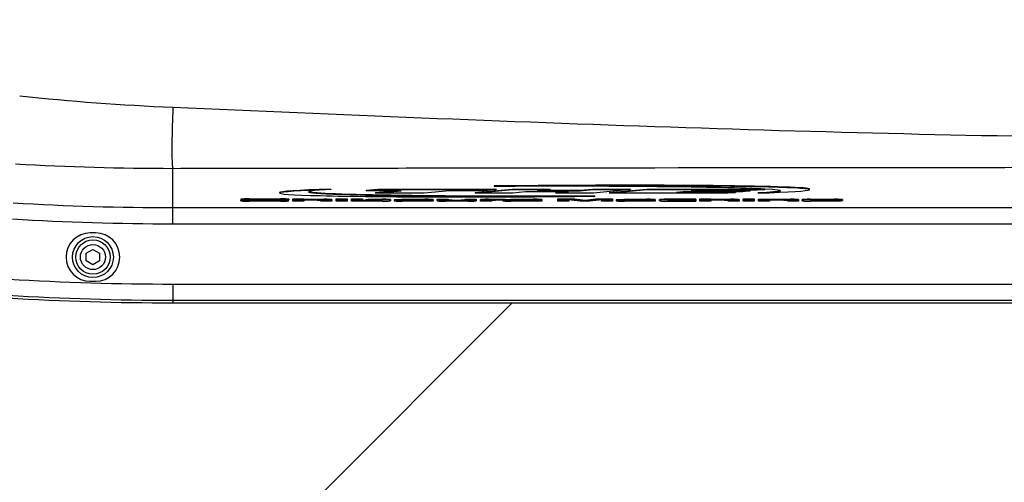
# Model space of a CAD drawing. Extents: x 0 to 594, y 0 to 420.
# Tile 73 of 104: x 334 to 352, y 171 to 180. Entities that reach past the tile are written whole.
import ezdxf

# ---------------------------------------------------------------- set-up
doc = ezdxf.new("R2010")
doc.units = 0
doc.header["$LTSCALE"] = 32.67
doc.linetypes.add('PHANTOM', pattern=[0.8, 0.45, -0.05, 0.1, -0.05, 0.1, -0.05])
doc.layers.get('0').update_dxf_attribs({"linetype": 'CONTINUOUS'})
for name, color, linetype in [('1_DESIGN', 7, 'CONTINUOUS'), ('CRV', 7, 'CONTINUOUS'), ('DRAFT', 7, 'CONTINUOUS'), ('DRIV_DIM', 7, 'CONTINUOUS'), ('ROUND', 7, 'CONTINUOUS')]:
    doc.layers.add(name, color=color, linetype=linetype)
doc.styles.get("Standard").update_dxf_attribs({"font": 'txt', "width": 0.8})
doc.dimstyles.new('DIMSTYLE_1', dxfattribs={"dimtxt": 3.8, "dimasz": 1.8, "dimexe": 2, "dimexo": 1.5, "dimgap": 1.9, "dimtad": 1, "dimdec": 3, "dimlfac": 10, "dimtxsty": 'STANDARD', "dimblk": 'OPEN', "dimblk1": 'OPEN', "dimblk2": 'OPEN', "dimcen": 0.09, "dimazin": 2, "dimtp": 0.5, "dimtm": 0.5, "dimtfac": 1, "dimtdec": -1, "dimtofl": 0, "dimtmove": 0, "dimatfit": 3, "dimtolj": 1})

# ---------------------------------------------------------------- blocks, each defined once
blk = doc.blocks.new('*D10')
at = {"layer": 'DRIV_DIM', "color": 2, "linetype": 'CONTINUOUS'}
for p, q in [((302.148, 184.12), (289.051, 184.12)), ((478.229, 108.691), (491.452, 94.006))]:
    blk.add_line(p, q, dxfattribs=at)
for points in [[(291.681, 182.325), (291.051, 184.12), (290.449, 182.316)], [(489.175, 93.837), (490.114, 95.492), (488.359, 94.758)]]:
    blk.add_lwpolyline(points, dxfattribs=at)
for start, end in [(180, 246), (246, 312)]:
    blk.add_arc((410.312, 184.12), 119.261, start, end, dxfattribs=at)
blk = doc.blocks.new('_OPEN')
at = {"color": 0, "linetype": 'BYBLOCK'}
for p, q in [((0, 0), (-1, 0.342)), ((-1, -0.342), (0, 0)), ((-1, 0), (0, 0))]:
    blk.add_line(p, q, dxfattribs=at)

msp = doc.modelspace()

# ---------------------------------------------------------------- linework, layer by layer
at = {"color": 7, "linetype": 'CONTINUOUS'}
for p, q in [((338.78287, 176.77045), (338.78287, 176.76045)), ((339.73889, 176.83484), (339.73889, 176.82483)), ((340.39407, 176.81445), (340.61245, 176.8354)), ((340.39407, 176.80444), (340.61245, 176.82539)), ((340.39407, 176.81445), (340.39407, 176.80444)), ((341.04407, 176.80444), (340.39407, 176.80444)), ((340.5709, 176.75904), (341.04407, 176.80444)), ((340.5709, 176.76905), (340.93977, 176.80444)), ((340.5709, 176.76905), (340.5709, 176.75904)), ((341.4709, 176.75904), (340.5709, 176.75904)), ((340.61245, 176.8354), (340.61245, 176.82539)), ((340.61245, 176.8354), (342.81245, 176.8354)), ((340.61245, 176.82539), (342.81245, 176.82539)), ((341.94407, 176.80444), (341.4709, 176.75904)), ((342.59407, 176.80444), (341.94407, 176.80444)), ((342.4209, 176.76905), (343.11245, 176.8354)), ((342.4209, 176.75904), (343.11245, 176.82539)), ((342.4209, 176.76905), (342.4209, 176.75904)), ((343.1209, 176.75904), (342.4209, 176.75904)), ((342.81245, 176.82539), (342.59407, 176.80444)), ((342.77726, 176.89279), (342.77726, 176.88278)), ((342.81245, 176.8354), (342.81245, 176.82539)), ((343.11245, 176.8354), (343.11245, 176.82539)), ((343.11245, 176.8354), (343.81245, 176.8354)), ((343.11245, 176.82539), (343.81245, 176.82539)), ((343.35748, 176.78174), (343.1209, 176.75904)), ((344.15748, 176.78174), (343.35748, 176.78174)), ((343.81245, 176.82539), (343.57587, 176.80269)), ((343.57587, 176.80269), (344.37587, 176.80269)), ((343.68016, 176.8127), (344.37587, 176.8127)), ((343.81245, 176.8354), (343.81245, 176.82539)), ((343.9209, 176.75904), (344.15748, 176.78174)), ((343.9209, 176.76905), (344.05319, 176.78174)), ((343.9209, 176.76905), (343.9209, 176.75904)), ((344.6209, 176.75904), (343.9209, 176.75904)), ((344.37587, 176.8127), (344.61245, 176.8354)), ((344.37587, 176.80269), (344.61245, 176.82539)), ((344.37587, 176.8127), (344.37587, 176.80269)), ((344.61245, 176.8354), (344.61245, 176.82539)), ((344.61245, 176.8354), (345.31245, 176.8354)), ((344.61245, 176.82539), (345.31245, 176.82539)), ((345.31245, 176.82539), (344.6209, 176.75904)), ((344.92272, 176.76922), (345.61245, 176.8354)), ((344.92272, 176.75922), (345.61245, 176.82539)), ((344.92272, 176.76922), (344.92272, 176.75922)), ((347.12272, 176.75922), (344.92272, 176.75922)), ((345.31245, 176.8354), (345.31245, 176.82539)), ((345.61245, 176.8354), (345.61245, 176.82539)), ((345.61245, 176.8354), (347.78041, 176.8354)), ((345.61245, 176.82539), (347.81245, 176.82539)), ((346.29388, 176.78523), (346.16649, 176.77301)), ((346.16649, 176.77301), (347.26649, 176.77301)), ((346.27078, 176.78302), (347.26649, 176.78302)), ((347.39388, 176.78523), (346.29388, 176.78523)), ((346.56686, 176.81142), (346.43947, 176.7992)), ((346.43947, 176.7992), (347.53947, 176.7992)), ((346.54376, 176.80921), (347.53947, 176.80921)), ((347.66686, 176.81142), (346.56686, 176.81142)), ((347.26649, 176.77301), (347.12272, 176.75922)), ((347.26649, 176.78302), (347.26649, 176.77301)), ((347.53947, 176.7992), (347.39388, 176.78523)), ((347.53947, 176.80921), (347.53947, 176.7992)), ((347.81245, 176.82539), (347.66686, 176.81142)), ((347.68601, 176.76961), (347.68601, 176.7596)), ((347.81245, 176.83362), (347.81245, 176.82539)), ((347.81421, 176.83367), (347.81477, 176.83364)), ((348.64203, 176.82399), (348.64203, 176.834)), ((338.06464, 176.62839), (338.06613, 176.62841)), ((338.06464, 176.61627), (338.06464, 176.62839)), ((338.06464, 176.61839), (338.26468, 176.62029)), ((338.06606, 176.64605), (338.06606, 176.63604)), ((338.06729, 176.62825), (338.06606, 176.63604)), ((338.19275, 176.62422), (338.28325, 176.62405)), ((338.79898, 176.61088), (338.21894, 176.61088)), ((338.22035, 176.65143), (338.79898, 176.65143)), ((338.22035, 176.64143), (338.79898, 176.64143)), ((338.26468, 176.62408), (338.26468, 176.62029)), ((338.26475, 176.62025), (338.26468, 176.62029)), ((338.26475, 176.62025), (338.26468, 176.62029)), ((338.26919, 176.61767), (338.26475, 176.62025)), ((338.28325, 176.62405), (338.68644, 176.62328)), ((338.28326, 176.63424), (338.28326, 176.63064)), ((338.32254, 176.6165), (338.312, 176.6165)), ((338.68909, 176.63627), (338.32122, 176.63627)), ((338.32254, 176.6165), (338.64795, 176.6165)), ((338.79502, 176.6282), (338.32812, 176.62897)), ((338.66004, 176.61649), (338.64795, 176.6165)), ((338.74784, 176.61871), (338.74784, 176.62148)), ((338.74917, 176.63449), (338.75244, 176.63204)), ((338.95328, 176.63405), (338.75244, 176.63204)), ((338.81305, 176.62817), (338.79502, 176.6282)), ((338.94663, 176.62493), (338.94001, 176.62558)), ((338.95266, 176.6335), (338.95157, 176.63403)), ((338.95266, 176.6335), (338.95328, 176.62628)), ((338.95266, 176.6335), (338.95266, 176.62349)), ((338.95266, 176.62349), (338.95328, 176.61627)), ((338.95328, 176.64605), (338.95328, 176.63405)), ((339.03149, 176.65143), (339.23622, 176.65336)), ((339.03149, 176.61088), (339.03149, 176.65143)), ((339.03149, 176.64143), (339.23622, 176.64336)), ((339.23622, 176.61088), (339.03149, 176.61088)), ((339.23622, 176.65336), (339.23622, 176.63449)), ((339.23622, 176.64449), (339.60701, 176.64449)), ((339.23622, 176.63449), (339.60701, 176.63449)), ((339.23622, 176.6293), (339.23622, 176.61088)), ((339.48067, 176.6293), (339.23622, 176.6293)), ((339.55428, 176.61088), (339.55428, 176.62709)), ((339.75875, 176.61088), (339.55428, 176.61088)), ((339.75875, 176.63853), (339.75875, 176.61088)), ((339.83704, 176.65156), (340.04177, 176.65337)), ((339.83704, 176.61088), (339.83704, 176.65156)), ((339.83704, 176.64155), (340.04177, 176.64336)), ((340.04177, 176.63769), (339.83704, 176.63769)), ((339.83704, 176.63448), (340.04177, 176.63448)), ((340.04177, 176.61088), (339.83704, 176.61088)), ((340.04177, 176.65337), (340.04177, 176.61088)), ((340.11999, 176.65151), (340.32472, 176.65336)), ((340.11999, 176.61088), (340.11999, 176.65151)), ((340.11999, 176.64151), (340.32472, 176.64336)), ((340.69286, 176.61088), (340.11999, 176.61088)), ((340.32472, 176.65336), (340.32472, 176.61596)), ((340.32472, 176.62596), (340.56917, 176.62596)), ((340.32472, 176.61596), (340.56917, 176.61596)), ((340.38576, 176.63931), (340.42451, 176.64449)), ((340.38576, 176.63931), (340.38576, 176.6293)), ((340.38576, 176.6293), (340.42451, 176.63448)), ((340.56917, 176.6293), (340.38576, 176.6293)), ((340.42451, 176.64449), (340.42451, 176.63448)), ((340.42451, 176.64449), (340.69551, 176.64449)), ((340.42451, 176.63448), (340.69551, 176.63448)), ((340.64278, 176.61818), (340.64278, 176.62709)), ((340.84716, 176.63853), (340.84716, 176.61628)), ((340.9151, 176.63237), (340.9151, 176.62236)), ((340.9151, 176.62236), (340.91516, 176.61832)), ((340.91516, 176.61832), (340.91519, 176.61628)), ((340.9176, 176.61533), (340.92466, 176.61442)), ((341.01384, 176.63519), (340.99952, 176.63518)), ((341.01384, 176.62519), (341.43303, 176.62519)), ((341.0142, 176.63931), (341.05295, 176.64449)), ((341.0142, 176.63931), (341.0142, 176.6293)), ((341.0142, 176.6293), (341.05295, 176.63448)), ((341.35951, 176.6293), (341.0142, 176.6293)), ((341.05295, 176.64449), (341.05295, 176.63448)), ((341.05295, 176.64449), (341.48585, 176.64449)), ((341.05295, 176.63448), (341.48585, 176.63448)), ((341.6382, 176.61088), (341.06949, 176.61088)), ((341.43303, 176.62054), (341.13647, 176.62054)), ((341.18584, 176.62054), (341.18584, 176.61596)), ((341.18584, 176.61596), (341.43303, 176.61596)), ((341.43303, 176.62519), (341.43303, 176.62709)), ((341.43303, 176.61596), (341.43303, 176.62054)), ((341.6382, 176.63853), (341.6382, 176.61088)), ((341.71588, 176.61684), (341.71588, 176.64449)), ((341.71588, 176.64449), (341.92035, 176.64449)), ((341.71588, 176.63448), (341.92035, 176.63448)), ((342.29106, 176.61088), (341.86762, 176.61088)), ((341.92035, 176.64449), (341.92035, 176.61828)), ((341.99396, 176.61606), (341.98053, 176.61607)), ((341.99396, 176.62607), (342.16471, 176.62607)), ((341.99396, 176.61606), (342.16471, 176.61606)), ((342.17776, 176.61607), (342.16471, 176.61606)), ((342.23201, 176.62698), (342.21952, 176.62645)), ((342.23833, 176.61828), (342.23833, 176.64449)), ((342.23833, 176.64449), (342.44279, 176.64449)), ((342.23833, 176.63448), (342.44279, 176.63448)), ((342.44279, 176.64449), (342.44279, 176.61684)), ((342.52127, 176.61088), (342.52127, 176.63854)), ((342.72564, 176.61088), (342.52127, 176.61088)), ((342.673, 176.6445), (342.98381, 176.6445)), ((342.673, 176.6345), (342.98381, 176.6345)), ((342.72564, 176.6271), (342.72564, 176.61088)), ((342.94391, 176.62932), (342.79934, 176.62932)), ((342.9394, 176.62932), (342.9394, 176.62236)), ((342.9394, 176.62236), (342.93944, 176.61832)), ((342.93944, 176.61832), (342.93946, 176.61628)), ((342.94187, 176.61533), (342.94893, 176.61442)), ((342.98381, 176.6345), (342.94391, 176.62932)), ((342.98381, 176.6445), (342.98381, 176.6345)), ((343.03813, 176.63519), (343.02381, 176.63518)), ((343.03813, 176.62519), (343.45732, 176.62519)), ((343.03848, 176.63931), (343.07723, 176.64449)), ((343.03848, 176.63931), (343.03848, 176.6293)), ((343.03848, 176.6293), (343.07723, 176.63448)), ((343.3838, 176.6293), (343.03848, 176.6293)), ((343.07723, 176.64449), (343.07723, 176.63448)), ((343.07723, 176.64449), (343.5101, 176.64449)), ((343.07723, 176.63448), (343.5101, 176.63448)), ((343.66238, 176.61088), (343.09376, 176.61088)), ((343.45732, 176.62054), (343.16076, 176.62054)), ((343.21013, 176.62054), (343.21013, 176.61596)), ((343.21013, 176.61596), (343.45732, 176.61596)), ((343.45732, 176.62519), (343.45732, 176.62709)), ((343.45732, 176.61596), (343.45732, 176.62054)), ((343.66245, 176.63853), (343.66238, 176.61088)), ((343.95853, 176.61088), (343.95853, 176.65145)), ((343.95853, 176.65145), (344.27288, 176.65145)), ((343.95853, 176.64144), (344.27288, 176.64144)), ((344.16326, 176.61088), (343.95853, 176.61088)), ((344.15238, 176.63571), (344.16326, 176.61088)), ((344.37436, 176.61088), (344.15238, 176.63571)), ((344.15699, 176.63519), (344.16326, 176.62089)), ((344.16326, 176.62089), (344.16326, 176.61088)), ((344.27288, 176.65145), (344.27288, 176.64144)), ((344.27288, 176.65145), (344.46531, 176.62992)), ((344.27288, 176.64144), (344.46531, 176.61992)), ((344.55432, 176.61088), (344.37436, 176.61088)), ((344.46531, 176.62992), (344.66429, 176.65145)), ((344.46531, 176.61992), (344.66429, 176.64144)), ((344.46531, 176.62992), (344.46531, 176.61992)), ((344.78479, 176.63571), (344.55432, 176.61088)), ((344.64763, 176.71166), (344.64763, 176.70165)), ((344.66429, 176.65145), (344.66429, 176.64144)), ((344.66429, 176.65145), (344.97864, 176.65145)), ((344.66429, 176.64144), (344.97864, 176.64144)), ((344.77391, 176.61088), (344.78479, 176.63571)), ((344.77391, 176.62089), (344.78019, 176.63521)), ((344.77391, 176.62089), (344.77391, 176.61088)), ((344.97864, 176.61088), (344.77391, 176.61088)), ((344.97864, 176.65145), (344.97864, 176.61088)), ((345.04685, 176.63237), (345.04685, 176.62236)), ((345.04685, 176.62236), (345.0469, 176.61832)), ((345.0469, 176.61832), (345.04692, 176.61628)), ((345.04933, 176.61533), (345.05638, 176.61442)), ((345.14559, 176.63519), (345.13125, 176.63518)), ((345.14559, 176.62519), (345.56478, 176.62519)), ((345.14595, 176.63931), (345.1847, 176.64449)), ((345.14595, 176.63931), (345.14595, 176.6293)), ((345.14595, 176.6293), (345.1847, 176.63448)), ((345.49126, 176.6293), (345.14595, 176.6293)), ((345.1847, 176.64449), (345.1847, 176.63448)), ((345.1847, 176.64449), (345.61758, 176.64449)), ((345.1847, 176.63448), (345.61758, 176.63448)), ((345.76985, 176.61088), (345.20122, 176.61088)), ((345.56478, 176.62054), (345.26822, 176.62054)), ((345.31758, 176.62054), (345.31758, 176.61596)), ((345.31758, 176.61596), (345.56478, 176.61596)), ((345.56478, 176.62519), (345.56478, 176.62709)), ((345.56478, 176.61596), (345.56478, 176.62054)), ((345.76985, 176.63853), (345.76985, 176.61088)), ((345.84799, 176.61688), (345.84799, 176.63857)), ((346.52455, 176.64453), (345.99972, 176.64453)), ((345.99972, 176.63453), (346.52455, 176.63453)), ((345.99972, 176.61088), (346.52455, 176.61088)), ((346.05236, 176.62713), (346.05236, 176.61822)), ((346.12597, 176.616), (346.11258, 176.61601)), ((346.12597, 176.62601), (346.1132, 176.62602)), ((346.12597, 176.62935), (346.52455, 176.62935)), ((346.52455, 176.62601), (346.12597, 176.62601)), ((346.12597, 176.616), (346.52455, 176.616)), ((346.52455, 176.64453), (346.52455, 176.62935)), ((346.52455, 176.62601), (346.52455, 176.61088)), ((346.60267, 176.65143), (346.8074, 176.65336)), ((346.60267, 176.61088), (346.60267, 176.65143)), ((346.60267, 176.64143), (346.8074, 176.64336)), ((346.8074, 176.61088), (346.60267, 176.61088)), ((346.8074, 176.65336), (346.8074, 176.63449)), ((346.8074, 176.64449), (347.1782, 176.64449)), ((346.8074, 176.63449), (347.1782, 176.63449)), ((346.8074, 176.6293), (346.8074, 176.61088)), ((347.05186, 176.6293), (346.8074, 176.6293)), ((347.12547, 176.61088), (347.12547, 176.62709)), ((347.32984, 176.61088), (347.12547, 176.61088)), ((347.32984, 176.63853), (347.32984, 176.61088)), ((347.40797, 176.65156), (347.6127, 176.65337)), ((347.40797, 176.65156), (347.40797, 176.64155)), ((347.40797, 176.64155), (347.6127, 176.64336)), ((347.40805, 176.63761), (347.40797, 176.64155)), ((347.40805, 176.61088), (347.40805, 176.63761)), ((347.6127, 176.63761), (347.40805, 176.63761)), ((347.40805, 176.63452), (347.6127, 176.63452)), ((347.6127, 176.61088), (347.40805, 176.61088)), ((347.6127, 176.65337), (347.6127, 176.61088)), ((347.69091, 176.61088), (347.69091, 176.64452)), ((347.69091, 176.64452), (348.28767, 176.64452)), ((347.69091, 176.63452), (348.28767, 176.63452)), ((347.89564, 176.61088), (347.69091, 176.61088)), ((347.89564, 176.62934), (347.89564, 176.61088)), ((348.16132, 176.62934), (347.89564, 176.62934)), ((348.23493, 176.61088), (348.23493, 176.62712)), ((348.43931, 176.61088), (348.23493, 176.61088)), ((348.43931, 176.63856), (348.43931, 176.61088)), ((348.50688, 176.61628), (348.50688, 176.63857)), ((348.65861, 176.64453), (349.10152, 176.64453)), ((348.65861, 176.63452), (349.10152, 176.63452)), ((349.19194, 176.61088), (348.66118, 176.61088)), ((348.71128, 176.62691), (348.71128, 176.62466)), ((348.71128, 176.62466), (349.02259, 176.62466)), ((348.71129, 176.62001), (348.71135, 176.61818)), ((349.17834, 176.62001), (348.71129, 176.62001)), ((348.98139, 176.62934), (348.7718, 176.62934)), ((348.77762, 176.62001), (348.77762, 176.61596)), ((348.77762, 176.61596), (349.23166, 176.61596)), ((349.02769, 176.62466), (349.02259, 176.62466)), ((349.04108, 176.62475), (349.02769, 176.62466)), ((349.0487, 176.62515), (349.04863, 176.6274)), ((349.23166, 176.61596), (349.19194, 176.61088)), ((349.23166, 176.62017), (349.23166, 176.61596)), ((349.2539, 176.63857), (349.2539, 176.62133)), ((335.36245, 176.02031), (335.26245, 176.02031)), ((335.26245, 175.12031), (335.36245, 175.12031))]:
    msp.add_line(p, q, dxfattribs=at)
at = {"color": 9, "linetype": 'CONTINUOUS'}
for p, q in [((338.22035, 176.65143), (338.22035, 176.64143)), ((338.26919, 176.62408), (338.26919, 176.61767)), ((338.32254, 176.62398), (338.32254, 176.6165)), ((338.32812, 176.63627), (338.32812, 176.62897)), ((338.64795, 176.62336), (338.64795, 176.6165)), ((338.79898, 176.65143), (338.79898, 176.64143)), ((338.81305, 176.63264), (338.81305, 176.62817)), ((339.60701, 176.64449), (339.60701, 176.63449)), ((340.56917, 176.62596), (340.56917, 176.61596)), ((340.69551, 176.64449), (340.69551, 176.63448)), ((341.01384, 176.63519), (341.01384, 176.62519)), ((341.48585, 176.64449), (341.48585, 176.63448)), ((341.99396, 176.62607), (341.99396, 176.61606)), ((342.16471, 176.62607), (342.16471, 176.61606)), ((342.673, 176.6445), (342.673, 176.6345)), ((343.03813, 176.63519), (343.03813, 176.62519)), ((343.5101, 176.64449), (343.5101, 176.63448)), ((345.14559, 176.63519), (345.14559, 176.62519)), ((345.61758, 176.64449), (345.61758, 176.63448)), ((345.99972, 176.64453), (345.99972, 176.63453)), ((346.12597, 176.62601), (346.12597, 176.616)), ((347.1782, 176.64449), (347.1782, 176.63449)), ((348.28767, 176.64452), (348.28767, 176.63452)), ((348.65861, 176.64453), (348.65861, 176.63452)), ((349.02259, 176.6291), (349.02259, 176.62466)), ((349.10152, 176.64453), (349.10152, 176.63452))]:
    msp.add_line(p, q, dxfattribs=at)
at = {"color": 7, "linetype": 'CONTINUOUS'}
for centre, radius, start, end in [((338.32824, 179.17008), 2.5411, 269.59098, 269.786434), ((338.33613, 181.1944), 4.56544, 269.782024, 269.899401), ((340.56964, 181.75224), 5.12628, 269.994729, 270.155857), ((340.5696, 181.79447), 5.17851, 269.995282, 270.147378), ((340.61673, 176.94747), 0.3211, 271.810534, 272.945187), ((341.19108, 180.87501), 4.25905, 269.761312, 269.929422), ((343.02478, 172.34587), 4.28931, 90.012911, 90.545618), ((343.0319, 170.75953), 5.86566, 89.939162, 90.41114), ((343.21537, 180.87503), 4.25907, 269.761313, 269.929422), ((345.32283, 180.88608), 4.27012, 269.761489, 269.929589), ((348.78287, 180.88816), 4.27221, 269.761684, 269.92957), ((335.26245, 175.57031), 0.45, 90, 270), ((335.36245, 175.57031), 0.45, 270, 90)]:
    msp.add_arc(centre, radius, start, end, dxfattribs=at)
for centre, major_axis, ratio, start_param, end_param in [((343.71245, 176.79222), (4.92958, 0.03178), 0.01995585, 8.79132541, 11.18631119), ((343.71245, 176.80222), (4.92958, 0.03178), 0.01995585, 2.5081401, 3.14146399), ((343.71245, 176.79222), (4.38957, 0.00834), 0.02153054, 8.98585636, 11.2102259), ((343.71245, 176.80222), (4.38957, 0.00834), 0.02153054, -3.09133623, -1.35614471), ((343.71245, 176.80222), (4.92958, 0.03178), 0.01995585, -0.00012867, 1.76153323), ((343.71245, 176.79222), (4.92958, 0.03178), 0.01995585, 5.64973275, 8.04471854), ((343.71245, 176.79222), (4.38957, 0.00834), 0.02153054, 0.36409074, 1.78544794), ((343.71245, 176.79222), (4.38957, 0.00834), 0.02153054, -0.4389216, 0.36373178), ((343.71245, 176.80222), (4.38957, 0.00834), 0.02153054, -0.4389216, -0.05555113)]:
    msp.add_ellipse(centre, major_axis=major_axis, ratio=ratio, start_param=start_param, end_param=end_param, dxfattribs=at)
for points, knots in [([(338.06464, 176.61627), (338.06464, 176.61542), (338.06948, 176.61531), (338.07171, 176.61464), (338.07408, 176.61441)], [0, 0, 0, 0, 0.26289876, 1, 1, 1, 1]), ([(338.22035, 176.65143), (338.20066, 176.65143), (338.17205, 176.65127), (338.13575, 176.65058), (338.1125, 176.65), (338.09399, 176.64905), (338.07884, 176.64862), (338.07206, 176.647), (338.06606, 176.64709), (338.06606, 176.64605)], [0, 0, 0, 0, 0.38211932, 0.55465042, 0.70588622, 0.83018406, 0.92273034, 0.97982899, 1, 1, 1, 1]), ([(338.07559, 176.63791), (338.0732, 176.63768), (338.07094, 176.637), (338.06606, 176.6369), (338.06606, 176.63604)], [0, 0, 0, 0, 0.73720129, 1, 1, 1, 1]), ([(338.06729, 176.62825), (338.06729, 176.62784), (338.06944, 176.62738), (338.07063, 176.62714), (338.07178, 176.62699)], [0, 0, 0, 0, 0.25976605, 1, 1, 1, 1]), ([(338.07178, 176.62699), (338.08711, 176.62503), (338.1276, 176.62499), (338.16787, 176.62426), (338.19275, 176.62422)], [0, 0, 0, 0, 0.38314565, 1, 1, 1, 1]), ([(338.07408, 176.61441), (338.09286, 176.61263), (338.14122, 176.61156), (338.1895, 176.61088), (338.21894, 176.61088)], [0, 0, 0, 0, 0.39058258, 1, 1, 1, 1]), ([(338.22035, 176.64143), (338.19095, 176.64143), (338.1427, 176.64076), (338.09438, 176.63968), (338.07559, 176.63791)], [0, 0, 0, 0, 0.60904768, 1, 1, 1, 1]), ([(338.312, 176.6165), (338.30208, 176.61651), (338.28874, 176.61618), (338.27477, 176.6172), (338.27018, 176.61714), (338.26919, 176.61767)], [0, 0, 0, 0, 0.69443743, 0.9216693, 1, 1, 1, 1]), ([(338.28326, 176.63424), (338.28326, 176.63594), (338.29275, 176.63518), (338.30249, 176.63668), (338.31461, 176.63627), (338.32122, 176.63627)], [0, 0, 0, 0, 0.13428862, 0.4803047, 1, 1, 1, 1]), ([(338.3101, 176.62904), (338.3024, 176.6291), (338.29686, 176.63048), (338.28326, 176.62934), (338.28326, 176.63064)], [0, 0, 0, 0, 0.85564427, 1, 1, 1, 1]), ([(338.74222, 176.61758), (338.73753, 176.61719), (338.71013, 176.61634), (338.68273, 176.61647), (338.66004, 176.61649)], [0, 0, 0, 0, 0.17167974, 1, 1, 1, 1]), ([(338.68644, 176.62328), (338.69453, 176.62327), (338.71014, 176.62343), (338.73144, 176.6226), (338.74188, 176.62349), (338.74784, 176.62201), (338.74784, 176.62148)], [0, 0, 0, 0, 0.39374652, 0.77619782, 0.97422058, 1, 1, 1, 1]), ([(338.68909, 176.63627), (338.69684, 176.63627), (338.71178, 176.6362), (338.73104, 176.63629), (338.74291, 176.63548), (338.74833, 176.63515), (338.74917, 176.63449)], [0, 0, 0, 0, 0.38622517, 0.7481341, 0.9467257, 1, 1, 1, 1]), ([(338.74784, 176.61871), (338.74784, 176.61827), (338.74507, 176.61798), (338.7437, 176.6177), (338.74222, 176.61758)], [0, 0, 0, 0, 0.23004036, 1, 1, 1, 1]), ([(338.95328, 176.64605), (338.95328, 176.64709), (338.94727, 176.647), (338.94049, 176.64862), (338.92534, 176.64905), (338.90683, 176.65), (338.88359, 176.65058), (338.84728, 176.65127), (338.81867, 176.65143), (338.79898, 176.65143)], [0, 0, 0, 0, 0.02017109, 0.07727007, 0.16981662, 0.29411494, 0.44535052, 0.61788179, 1, 1, 1, 1]), ([(338.94384, 176.6379), (338.92505, 176.63968), (338.8767, 176.64075), (338.82842, 176.64143), (338.79898, 176.64143)], [0, 0, 0, 0, 0.39058289, 1, 1, 1, 1]), ([(338.79898, 176.61088), (338.81867, 176.61088), (338.84728, 176.61105), (338.88359, 176.61174), (338.90683, 176.61232), (338.92534, 176.61327), (338.94049, 176.6137), (338.94727, 176.61532), (338.95328, 176.61523), (338.95328, 176.61627)], [0, 0, 0, 0, 0.38211769, 0.55464848, 0.70588299, 0.83018174, 0.9227285, 0.97982843, 1, 1, 1, 1]), ([(338.94001, 176.62558), (338.93295, 176.62614), (338.89065, 176.628), (338.8483, 176.62812), (338.81305, 176.62817)], [0, 0, 0, 0, 0.16717304, 1, 1, 1, 1]), ([(338.95328, 176.63604), (338.95328, 176.63689), (338.94844, 176.637), (338.94621, 176.63767), (338.94384, 176.6379)], [0, 0, 0, 0, 0.26289816, 1, 1, 1, 1]), ([(338.95266, 176.62349), (338.95249, 176.62366), (338.95054, 176.62454), (338.94846, 176.6247), (338.94663, 176.62493)], [0, 0, 0, 0, 0.11512285, 1, 1, 1, 1]), ([(339.48067, 176.6293), (339.4902, 176.6293), (339.50806, 176.62907), (339.53371, 176.62966), (339.54508, 176.6278), (339.55428, 176.62818), (339.55428, 176.62709)], [0, 0, 0, 0, 0.38761595, 0.74998988, 0.95554698, 1, 1, 1, 1]), ([(339.75875, 176.63853), (339.75875, 176.63937), (339.75421, 176.6399), (339.74843, 176.64111), (339.73548, 176.64191), (339.71838, 176.64288), (339.69558, 176.64358), (339.65795, 176.64434), (339.62787, 176.64449), (339.60701, 176.64449)], [0, 0, 0, 0, 0.01652844, 0.06269736, 0.14188246, 0.25674236, 0.40747792, 0.58887353, 1, 1, 1, 1]), ([(339.74742, 176.63096), (339.74051, 176.63166), (339.69374, 176.63437), (339.64689, 176.63449), (339.60701, 176.63449)], [0, 0, 0, 0, 0.14829145, 1, 1, 1, 1]), ([(339.75875, 176.62853), (339.75875, 176.62954), (339.75303, 176.62992), (339.75028, 176.63067), (339.74742, 176.63096)], [0, 0, 0, 0, 0.25963466, 1, 1, 1, 1]), ([(340.56917, 176.6293), (340.5787, 176.6293), (340.59656, 176.62907), (340.6222, 176.62966), (340.63357, 176.62779), (340.64278, 176.62819), (340.64278, 176.62709)], [0, 0, 0, 0, 0.38754629, 0.74980387, 0.95544916, 1, 1, 1, 1]), ([(340.64056, 176.61741), (340.63364, 176.61636), (340.61432, 176.6164), (340.59514, 176.61601), (340.58292, 176.61598)], [0, 0, 0, 0, 0.36416978, 1, 1, 1, 1]), ([(340.62688, 176.62653), (340.62371, 176.62642), (340.60928, 176.62609), (340.59485, 176.62601), (340.58359, 176.62598)], [0, 0, 0, 0, 0.21934384, 1, 1, 1, 1]), ([(340.64188, 176.62767), (340.6415, 176.62757), (340.63864, 176.62706), (340.63574, 176.62693), (340.63323, 176.62679)], [0, 0, 0, 0, 0.13462504, 1, 1, 1, 1]), ([(340.64278, 176.61818), (340.64278, 176.61797), (340.6418, 176.61759), (340.64115, 176.6175), (340.64056, 176.61741)], [0, 0, 0, 0, 0.26136927, 1, 1, 1, 1]), ([(340.69286, 176.61088), (340.71257, 176.61088), (340.74119, 176.61105), (340.77751, 176.61174), (340.80075, 176.61233), (340.81924, 176.61327), (340.83438, 176.61371), (340.84116, 176.61532), (340.84716, 176.61524), (340.84716, 176.61628)], [0, 0, 0, 0, 0.38243399, 0.5549851, 0.70615009, 0.83033693, 0.92278474, 0.97983423, 1, 1, 1, 1]), ([(340.84716, 176.63853), (340.84716, 176.63937), (340.84262, 176.6399), (340.83685, 176.64111), (340.82391, 176.64191), (340.80683, 176.64287), (340.78403, 176.64358), (340.74642, 176.64434), (340.71635, 176.64449), (340.69551, 176.64449)], [0, 0, 0, 0, 0.01652455, 0.06267983, 0.14184707, 0.25669508, 0.40743311, 0.58884345, 1, 1, 1, 1]), ([(340.83584, 176.63096), (340.82894, 176.63166), (340.78219, 176.63437), (340.73537, 176.63448), (340.69551, 176.63448)], [0, 0, 0, 0, 0.14825518, 1, 1, 1, 1]), ([(340.84716, 176.62853), (340.84716, 176.62954), (340.84144, 176.62992), (340.8387, 176.63067), (340.83584, 176.63096)], [0, 0, 0, 0, 0.25964612, 1, 1, 1, 1]), ([(340.99952, 176.63518), (340.98834, 176.63517), (340.96778, 176.63482), (340.93846, 176.63549), (340.92558, 176.63313), (340.9151, 176.6337), (340.9151, 176.63237)], [0, 0, 0, 0, 0.39631658, 0.75344834, 0.9527148, 1, 1, 1, 1]), ([(340.91603, 176.62299), (340.91578, 176.62291), (340.91542, 176.62281), (340.9151, 176.62249), (340.9151, 176.62236)], [0, 0, 0, 0, 0.67276256, 1, 1, 1, 1]), ([(340.91519, 176.61628), (340.91519, 176.61603), (340.91628, 176.61561), (340.91699, 176.61545), (340.9176, 176.61533)], [0, 0, 0, 0, 0.29232005, 1, 1, 1, 1]), ([(340.93168, 176.6244), (340.92955, 176.62431), (340.92434, 176.62398), (340.919, 176.62391), (340.91603, 176.62299)], [0, 0, 0, 0, 0.4066206, 1, 1, 1, 1]), ([(340.92466, 176.61442), (340.94343, 176.61264), (340.99177, 176.61156), (341.04004, 176.61088), (341.06949, 176.61088)], [0, 0, 0, 0, 0.39034961, 1, 1, 1, 1]), ([(341.01384, 176.62519), (341.00654, 176.62519), (340.97915, 176.62513), (340.95175, 176.62518), (340.93168, 176.6244)], [0, 0, 0, 0, 0.26668891, 1, 1, 1, 1]), ([(341.11966, 176.61958), (341.11966, 176.62012), (341.12761, 176.62075), (341.13136, 176.62054), (341.13647, 176.62054)], [0, 0, 0, 0, 0.09576449, 1, 1, 1, 1]), ([(341.17334, 176.61599), (341.16585, 176.61603), (341.15256, 176.6163), (341.13396, 176.61606), (341.12596, 176.61754), (341.11966, 176.61732), (341.11966, 176.61818)], [0, 0, 0, 0, 0.41722913, 0.76575412, 0.95221889, 1, 1, 1, 1]), ([(341.35951, 176.6293), (341.36904, 176.6293), (341.38689, 176.62907), (341.41251, 176.62966), (341.42387, 176.62781), (341.43303, 176.62818), (341.43303, 176.62709)], [0, 0, 0, 0, 0.38786905, 0.75040517, 0.95567393, 1, 1, 1, 1]), ([(341.6382, 176.63853), (341.6382, 176.63938), (341.63359, 176.63988), (341.62775, 176.64112), (341.61468, 176.64191), (341.59747, 176.64287), (341.57457, 176.64358), (341.53686, 176.64434), (341.50673, 176.64449), (341.48585, 176.64449)], [0, 0, 0, 0, 0.01667574, 0.06326517, 0.14295037, 0.25816718, 0.40892899, 0.59000521, 1, 1, 1, 1]), ([(341.62673, 176.63096), (341.61977, 176.63166), (341.57284, 176.63436), (341.52583, 176.63448), (341.48585, 176.63448)], [0, 0, 0, 0, 0.14905938, 1, 1, 1, 1]), ([(341.6382, 176.62853), (341.6382, 176.62955), (341.6324, 176.6299), (341.62963, 176.63067), (341.62673, 176.63096)], [0, 0, 0, 0, 0.25977018, 1, 1, 1, 1]), ([(341.71588, 176.61684), (341.71588, 176.616), (341.72043, 176.61548), (341.72621, 176.61426), (341.73916, 176.61346), (341.75626, 176.6125), (341.77906, 176.61179), (341.81669, 176.61103), (341.84677, 176.61088), (341.86762, 176.61088)], [0, 0, 0, 0, 0.01654833, 0.06276032, 0.14197975, 0.25684321, 0.40755061, 0.58890956, 1, 1, 1, 1]), ([(341.98053, 176.61607), (341.97218, 176.61609), (341.95704, 176.61628), (341.93604, 176.61607), (341.92692, 176.61735), (341.92035, 176.61745), (341.92035, 176.61828)], [0, 0, 0, 0, 0.41494486, 0.77746689, 0.95880979, 1, 1, 1, 1]), ([(341.93975, 176.62643), (341.93702, 176.6265), (341.9308, 176.62688), (341.92428, 176.62657), (341.92095, 176.6278)], [0, 0, 0, 0, 0.43463183, 1, 1, 1, 1]), ([(341.99396, 176.62607), (341.9801, 176.62607), (341.96203, 176.62607), (341.94396, 176.62633), (341.93975, 176.62643)], [0, 0, 0, 0, 0.76703469, 1, 1, 1, 1]), ([(342.21952, 176.62645), (342.21529, 176.62635), (342.19702, 176.62607), (342.17875, 176.62607), (342.16471, 176.62607)], [0, 0, 0, 0, 0.23179412, 1, 1, 1, 1]), ([(342.23833, 176.61828), (342.23833, 176.61744), (342.23167, 176.61736), (342.2225, 176.61606), (342.20136, 176.61628), (342.18614, 176.61609), (342.17776, 176.61607)], [0, 0, 0, 0, 0.04135371, 0.22354247, 0.5860812, 1, 1, 1, 1]), ([(342.23833, 176.62828), (342.23833, 176.62814), (342.23627, 176.62663), (342.23405, 176.62714), (342.23201, 176.62698)], [0, 0, 0, 0, 0.06531217, 1, 1, 1, 1]), ([(342.29106, 176.61088), (342.31191, 176.61088), (342.34199, 176.61103), (342.37961, 176.61179), (342.40241, 176.6125), (342.41952, 176.61346), (342.43247, 176.61426), (342.43825, 176.61548), (342.44279, 176.616), (342.44279, 176.61684)], [0, 0, 0, 0, 0.41108074, 0.59244163, 0.74315517, 0.85802209, 0.93724103, 0.98345195, 1, 1, 1, 1]), ([(342.673, 176.6445), (342.65215, 176.6445), (342.62206, 176.64435), (342.58443, 176.6436), (342.56163, 176.64289), (342.54453, 176.64193), (342.53158, 176.64113), (342.5258, 176.63991), (342.52127, 176.63938), (342.52127, 176.63854)], [0, 0, 0, 0, 0.41112658, 0.59252278, 0.74325867, 0.85811869, 0.93730337, 0.98347173, 1, 1, 1, 1]), ([(342.54125, 176.6317), (342.53619, 176.63134), (342.53163, 176.62985), (342.52127, 176.63024), (342.52127, 176.62854)], [0, 0, 0, 0, 0.7493294, 1, 1, 1, 1]), ([(342.673, 176.6345), (342.65953, 176.6345), (342.61561, 176.63425), (342.57163, 176.63385), (342.54125, 176.6317)], [0, 0, 0, 0, 0.30671458, 1, 1, 1, 1]), ([(342.72564, 176.6271), (342.72564, 176.6282), (342.73487, 176.6278), (342.74625, 176.62968), (342.77193, 176.62908), (342.7898, 176.62932), (342.79934, 176.62932)], [0, 0, 0, 0, 0.04458278, 0.25041997, 0.61263244, 1, 1, 1, 1]), ([(342.94032, 176.62299), (342.94007, 176.62291), (342.93972, 176.62281), (342.9394, 176.62249), (342.9394, 176.62236)], [0, 0, 0, 0, 0.67276206, 1, 1, 1, 1]), ([(342.93946, 176.61628), (342.93946, 176.61603), (342.94055, 176.61561), (342.94126, 176.61545), (342.94187, 176.61533)], [0, 0, 0, 0, 0.29216843, 1, 1, 1, 1]), ([(342.95597, 176.6244), (342.95384, 176.62431), (342.94864, 176.62398), (342.94329, 176.62391), (342.94032, 176.62299)], [0, 0, 0, 0, 0.40662103, 1, 1, 1, 1]), ([(342.94893, 176.61442), (342.96769, 176.61263), (343.01604, 176.61156), (343.06431, 176.61088), (343.09376, 176.61088)], [0, 0, 0, 0, 0.39030545, 1, 1, 1, 1]), ([(342.98981, 176.62504), (342.98668, 176.62501), (342.9754, 176.6249), (342.96411, 176.62472), (342.95597, 176.6244)], [0, 0, 0, 0, 0.27749622, 1, 1, 1, 1]), ([(343.14395, 176.61958), (343.14395, 176.62012), (343.15191, 176.62075), (343.15565, 176.62054), (343.16076, 176.62054)], [0, 0, 0, 0, 0.09594099, 1, 1, 1, 1]), ([(343.19763, 176.61599), (343.19014, 176.61603), (343.17685, 176.6163), (343.15825, 176.61606), (343.15025, 176.61754), (343.14395, 176.61732), (343.14395, 176.61818)], [0, 0, 0, 0, 0.41722782, 0.7657526, 0.95221847, 1, 1, 1, 1]), ([(343.3838, 176.6293), (343.39333, 176.6293), (343.41117, 176.62907), (343.43679, 176.62966), (343.44815, 176.6278), (343.45732, 176.62818), (343.45732, 176.62709)], [0, 0, 0, 0, 0.38779847, 0.75021674, 0.9555751, 1, 1, 1, 1]), ([(343.66245, 176.63853), (343.66245, 176.63938), (343.65784, 176.63989), (343.65201, 176.64112), (343.63893, 176.64191), (343.62173, 176.64287), (343.59882, 176.64358), (343.56112, 176.64434), (343.53098, 176.64449), (343.5101, 176.64449)], [0, 0, 0, 0, 0.0166557, 0.06323116, 0.14291036, 0.2581286, 0.40889754, 0.58998385, 1, 1, 1, 1]), ([(343.65099, 176.63096), (343.64402, 176.63166), (343.59709, 176.63436), (343.55009, 176.63448), (343.5101, 176.63448)], [0, 0, 0, 0, 0.14904862, 1, 1, 1, 1]), ([(343.66245, 176.62853), (343.66245, 176.62955), (343.65665, 176.62991), (343.65389, 176.63067), (343.65099, 176.63096)], [0, 0, 0, 0, 0.25960539, 1, 1, 1, 1]), ([(345.13125, 176.63518), (345.12007, 176.63517), (345.0995, 176.63483), (345.07019, 176.63549), (345.05732, 176.63313), (345.04685, 176.6337), (345.04685, 176.63237)], [0, 0, 0, 0, 0.39641403, 0.75363463, 0.95278919, 1, 1, 1, 1]), ([(345.04778, 176.62299), (345.04753, 176.62291), (345.04717, 176.62281), (345.04685, 176.62249), (345.04685, 176.62236)], [0, 0, 0, 0, 0.67264907, 1, 1, 1, 1]), ([(345.04692, 176.61628), (345.04692, 176.61603), (345.048, 176.61561), (345.04872, 176.61545), (345.04933, 176.61533)], [0, 0, 0, 0, 0.29216828, 1, 1, 1, 1]), ([(345.06342, 176.6244), (345.06129, 176.62431), (345.05609, 176.62398), (345.05075, 176.62391), (345.04778, 176.62299)], [0, 0, 0, 0, 0.4067743, 1, 1, 1, 1]), ([(345.05638, 176.61442), (345.07515, 176.61263), (345.1235, 176.61156), (345.17177, 176.61088), (345.20122, 176.61088)], [0, 0, 0, 0, 0.39030515, 1, 1, 1, 1]), ([(345.14559, 176.62519), (345.13829, 176.62519), (345.1109, 176.62513), (345.08349, 176.62518), (345.06342, 176.6244)], [0, 0, 0, 0, 0.26666261, 1, 1, 1, 1]), ([(345.25141, 176.61958), (345.25141, 176.62012), (345.25937, 176.62075), (345.26311, 176.62054), (345.26822, 176.62054)], [0, 0, 0, 0, 0.09593687, 1, 1, 1, 1]), ([(345.30506, 176.61599), (345.29757, 176.61603), (345.28428, 176.6163), (345.26569, 176.61606), (345.2577, 176.61753), (345.25141, 176.61732), (345.25141, 176.61818)], [0, 0, 0, 0, 0.41744575, 0.76609972, 0.95235001, 1, 1, 1, 1]), ([(345.49126, 176.6293), (345.50079, 176.6293), (345.51863, 176.62907), (345.54425, 176.62966), (345.55561, 176.6278), (345.56478, 176.62818), (345.56478, 176.62709)], [0, 0, 0, 0, 0.38779897, 0.75021808, 0.95557581, 1, 1, 1, 1]), ([(345.76985, 176.63853), (345.76985, 176.63938), (345.76524, 176.63988), (345.75941, 176.64112), (345.74635, 176.64191), (345.72915, 176.64287), (345.70626, 176.64358), (345.66858, 176.64434), (345.63846, 176.64449), (345.61758, 176.64449)], [0, 0, 0, 0, 0.01667522, 0.06325567, 0.14291889, 0.25810278, 0.40883588, 0.58991124, 1, 1, 1, 1]), ([(345.75839, 176.63096), (345.75142, 176.63166), (345.70452, 176.63436), (345.65754, 176.63448), (345.61758, 176.63448)], [0, 0, 0, 0, 0.14902435, 1, 1, 1, 1]), ([(345.76985, 176.62853), (345.76985, 176.62955), (345.76405, 176.6299), (345.76128, 176.63067), (345.75839, 176.63096)], [0, 0, 0, 0, 0.25979627, 1, 1, 1, 1]), ([(345.99972, 176.64453), (345.97887, 176.64453), (345.94879, 176.64438), (345.91117, 176.64362), (345.88836, 176.64292), (345.87126, 176.64195), (345.85831, 176.64115), (345.85253, 176.63993), (345.84799, 176.63941), (345.84799, 176.63857)], [0, 0, 0, 0, 0.41108891, 0.59245059, 0.74316153, 0.85802583, 0.9372429, 0.9834524, 1, 1, 1, 1]), ([(345.86795, 176.63172), (345.86289, 176.63137), (345.85834, 176.62987), (345.84799, 176.63026), (345.84799, 176.62857)], [0, 0, 0, 0, 0.74918955, 1, 1, 1, 1]), ([(345.84799, 176.61688), (345.84799, 176.61604), (345.85254, 176.61552), (345.85831, 176.61429), (345.87123, 176.61349), (345.88829, 176.61252), (345.91105, 176.61181), (345.9487, 176.61104), (345.97882, 176.61088), (345.99972, 176.61088)], [0, 0, 0, 0, 0.01659915, 0.06281626, 0.14185974, 0.25635836, 0.4066955, 0.587978, 1, 1, 1, 1]), ([(345.99972, 176.63453), (345.98624, 176.63453), (345.94231, 176.63428), (345.89833, 176.63387), (345.86795, 176.63172)], [0, 0, 0, 0, 0.30678748, 1, 1, 1, 1]), ([(346.05236, 176.62713), (346.05236, 176.62823), (346.06157, 176.62783), (346.07294, 176.6297), (346.09859, 176.62911), (346.11644, 176.62935), (346.12597, 176.62935)], [0, 0, 0, 0, 0.04454502, 0.25027333, 0.61248287, 1, 1, 1, 1]), ([(346.11258, 176.61601), (346.10423, 176.61602), (346.08908, 176.61622), (346.06807, 176.61601), (346.05895, 176.6173), (346.05236, 176.61739), (346.05236, 176.61822)], [0, 0, 0, 0, 0.41476934, 0.77717203, 0.95871247, 1, 1, 1, 1]), ([(346.07181, 176.62637), (346.06917, 176.62644), (346.06298, 176.62677), (346.05659, 176.6266), (346.05316, 176.62768)], [0, 0, 0, 0, 0.42326696, 1, 1, 1, 1]), ([(346.1132, 176.62602), (346.1026, 176.62603), (346.0888, 176.62607), (346.07501, 176.6263), (346.07181, 176.62637)], [0, 0, 0, 0, 0.76811298, 1, 1, 1, 1]), ([(347.05186, 176.6293), (347.06139, 176.6293), (347.07925, 176.62907), (347.1049, 176.62966), (347.11627, 176.6278), (347.12547, 176.62818), (347.12547, 176.62709)], [0, 0, 0, 0, 0.38761707, 0.7499914, 0.95554727, 1, 1, 1, 1]), ([(347.32984, 176.63853), (347.32984, 176.63937), (347.32532, 176.6399), (347.31955, 176.64111), (347.30662, 176.64192), (347.28953, 176.64287), (347.26674, 176.64358), (347.22912, 176.64434), (347.19905, 176.64449), (347.1782, 176.64449)], [0, 0, 0, 0, 0.01650949, 0.06262391, 0.14174333, 0.25655499, 0.40728544, 0.58872403, 1, 1, 1, 1]), ([(347.31853, 176.63096), (347.31163, 176.63166), (347.26489, 176.63437), (347.21806, 176.63449), (347.1782, 176.63449)], [0, 0, 0, 0, 0.14819009, 1, 1, 1, 1]), ([(347.32984, 176.62853), (347.32984, 176.62954), (347.32414, 176.62992), (347.32139, 176.63067), (347.31853, 176.63096)], [0, 0, 0, 0, 0.25961975, 1, 1, 1, 1]), ([(348.16132, 176.62934), (348.17086, 176.62934), (348.18871, 176.6291), (348.21436, 176.62969), (348.22573, 176.62782), (348.23493, 176.62822), (348.23493, 176.62712)], [0, 0, 0, 0, 0.38754707, 0.7498047, 0.95544916, 1, 1, 1, 1]), ([(348.43931, 176.63856), (348.43931, 176.6394), (348.43477, 176.63993), (348.429, 176.64114), (348.41606, 176.64194), (348.39897, 176.6429), (348.37618, 176.64361), (348.33858, 176.64437), (348.30851, 176.64452), (348.28767, 176.64452)], [0, 0, 0, 0, 0.01654718, 0.06274926, 0.1419431, 0.25676428, 0.40743259, 0.58879934, 1, 1, 1, 1]), ([(348.42798, 176.63099), (348.42107, 176.63169), (348.37434, 176.6344), (348.32752, 176.63452), (348.28767, 176.63452)], [0, 0, 0, 0, 0.14829359, 1, 1, 1, 1]), ([(348.43931, 176.62856), (348.43931, 176.62957), (348.43359, 176.62995), (348.43085, 176.6307), (348.42798, 176.63099)], [0, 0, 0, 0, 0.25973664, 1, 1, 1, 1]), ([(348.65861, 176.64453), (348.63777, 176.64453), (348.60769, 176.64437), (348.57007, 176.64362), (348.54726, 176.64291), (348.53016, 176.64195), (348.5172, 176.64115), (348.51142, 176.63993), (348.50688, 176.63941), (348.50688, 176.63857)], [0, 0, 0, 0, 0.41100491, 0.59237122, 0.7431155, 0.85801412, 0.93724812, 0.98345719, 1, 1, 1, 1]), ([(348.52683, 176.63172), (348.52178, 176.63136), (348.51723, 176.62987), (348.50688, 176.63026), (348.50688, 176.62856)], [0, 0, 0, 0, 0.74925216, 1, 1, 1, 1]), ([(348.50688, 176.61628), (348.50688, 176.61524), (348.51288, 176.61533), (348.51966, 176.61371), (348.53479, 176.61328), (348.55329, 176.61233), (348.57652, 176.61174), (348.61284, 176.61105), (348.64147, 176.61088), (348.66118, 176.61088)], [0, 0, 0, 0, 0.02016512, 0.0772129, 0.16965953, 0.2938442, 0.44501065, 0.61756091, 1, 1, 1, 1]), ([(348.65861, 176.63452), (348.64514, 176.63452), (348.60121, 176.63427), (348.55722, 176.63387), (348.52683, 176.63172)], [0, 0, 0, 0, 0.30672928, 1, 1, 1, 1]), ([(348.71128, 176.62691), (348.71128, 176.62747), (348.71562, 176.62883), (348.72531, 176.62865), (348.74619, 176.62951), (348.76267, 176.62934), (348.7718, 176.62934)], [0, 0, 0, 0, 0.02744552, 0.16980629, 0.55015294, 1, 1, 1, 1]), ([(348.7651, 176.616), (348.75761, 176.61603), (348.74429, 176.61631), (348.72573, 176.61605), (348.71763, 176.61755), (348.71138, 176.61731), (348.71135, 176.61818)], [0, 0, 0, 0, 0.4169414, 0.76533698, 0.95187191, 1, 1, 1, 1]), ([(348.98139, 176.62934), (348.98975, 176.62934), (349.00584, 176.6292), (349.02714, 176.62938), (349.04069, 176.62821), (349.04748, 176.62825), (349.04863, 176.6274)], [0, 0, 0, 0, 0.37235014, 0.7201216, 0.9361061, 1, 1, 1, 1]), ([(349.0487, 176.62515), (349.04871, 176.62452), (349.04458, 176.62551), (349.043, 176.62478), (349.04108, 176.62475)], [0, 0, 0, 0, 0.24462033, 1, 1, 1, 1]), ([(349.2539, 176.63857), (349.2539, 176.63942), (349.24929, 176.63992), (349.24345, 176.64116), (349.23037, 176.64195), (349.21316, 176.64292), (349.19025, 176.64362), (349.15254, 176.64438), (349.1224, 176.64453), (349.10152, 176.64453)], [0, 0, 0, 0, 0.01667889, 0.06327838, 0.14297704, 0.25820618, 0.40897376, 0.59004507, 1, 1, 1, 1]), ([(349.24243, 176.631), (349.23546, 176.6317), (349.18852, 176.6344), (349.14151, 176.63452), (349.10152, 176.63452)], [0, 0, 0, 0, 0.14908237, 1, 1, 1, 1]), ([(349.17834, 176.62001), (349.18643, 176.62001), (349.20249, 176.62002), (349.22255, 176.61998), (349.23707, 176.62032), (349.2464, 176.6202), (349.25046, 176.62108), (349.2539, 176.62084), (349.2539, 176.62133)], [0, 0, 0, 0, 0.32085611, 0.63888912, 0.78831421, 0.91041325, 0.98018805, 1, 1, 1, 1]), ([(349.2539, 176.62857), (349.2539, 176.62959), (349.2481, 176.62995), (349.24533, 176.63071), (349.24243, 176.631)], [0, 0, 0, 0, 0.2597682, 1, 1, 1, 1])]:
    msp.add_open_spline(points, degree=3, knots=knots, dxfattribs=at)
at = {"layer": '1_DESIGN', "color": 7, "linetype": 'CONTINUOUS'}
for p, q in [((335.18745, 175.64248), (335.31245, 175.71465)), ((335.18745, 175.49814), (335.18745, 175.64248)), ((335.31245, 175.71465), (335.43745, 175.64248)), ((335.43745, 175.64248), (335.43745, 175.49814)), ((335.31245, 175.42597), (335.18745, 175.49814)), ((335.43745, 175.49814), (335.31245, 175.42597))]:
    msp.add_line(p, q, dxfattribs=at)
msp.add_circle((335.31245, 175.57031), 0.38, dxfattribs=at)
at = {"layer": '1_DESIGN', "color": 9, "linetype": 'CONTINUOUS'}
for radius in [0.31942, 0.23333]:
    msp.add_circle((335.31245, 175.57031), radius, dxfattribs=at)
at = {"layer": 'CRV', "color": 2, "linetype": 'CONTINUOUS'}
msp.add_line((316.87616, 148.48802), (343.10845, 174.72031), dxfattribs=at)
at = {"layer": 'CRV', "color": 2, "linetype": 'PHANTOM'}
msp.add_arc((410.31245, 184.12031), 100, 184.551535, 312, dxfattribs=at)
at = {"layer": 'DRAFT', "color": 7, "linetype": 'CONTINUOUS'}
msp.add_line((336.80014, 174.72031), (355.31245, 174.72031), dxfattribs=at)
msp.add_arc((336.80014, 226.42031), 51.7, 266.591461, 270, dxfattribs=at)
at = {"layer": 'ROUND', "color": 9, "linetype": 'CONTINUOUS'}
for p, q in [((336.80014, 176.18997), (336.80014, 177.22015)), ((336.80014, 176.48979), (355.31245, 176.48979)), ((336.80014, 176.18997), (355.31245, 176.18997)), ((336.80014, 175.06938), (336.80014, 174.72031)), ((336.80014, 175.06938), (355.31245, 175.06938)), ((336.80014, 174.76957), (355.31245, 174.76957))]:
    msp.add_line(p, q, dxfattribs=at)
for centre, radius, start, end in [((338.84382, 225.25525), 46.94507, 264.016187, 267.504934), ((336.72731, 226.46995), 49.24986, 266.679478, 270.084733), ((336.80014, 226.42031), 49.93052, 266.591461, 270), ((336.80014, 226.42031), 50.23034, 266.591461, 270), ((336.80014, 226.42031), 51.35093, 266.591461, 270), ((336.80014, 226.42031), 51.65075, 266.591461, 270)]:
    msp.add_arc(centre, radius, start, end, dxfattribs=at)
for points, knots in [([(336.80014, 178.35468), (336.79702, 178.28252), (336.7915, 178.14084), (336.78527, 177.93479), (336.78138, 177.74413), (336.77991, 177.57585), (336.78096, 177.43624), (336.78378, 177.34005), (336.78783, 177.28148), (336.79087, 177.25159), (336.7946, 177.23267), (336.79753, 177.22226), (336.80014, 177.22015)], [0, 0, 0, 0, 0.19061875, 0.37422758, 0.54408233, 0.69394569, 0.81832687, 0.91269885, 0.94753718, 0.97373377, 0.99114457, 1, 1, 1, 1]), ([(336.80014, 177.22015), (338.3423, 177.22248), (344.51306, 177.23163), (350.68383, 177.23864), (355.31245, 177.24015)], [0, 0, 0, 0, 0.24991286, 1, 1, 1, 1])]:
    msp.add_open_spline(points, degree=3, knots=knots, dxfattribs=at)
msp.add_open_spline([(336.80014, 178.35468), (342.96811, 178.08813), (349.13899, 177.83939), (355.31245, 177.78155)], degree=3, dxfattribs=at)

# ---------------------------------------------------------------- dimensions: what is measured, and where the dimension line sits
at = {"layer": 'DRIV_DIM', "color": 2, "linetype": 'CONTINUOUS'}
dim = msp.add_angular_dim_2l(base=(361.80458, 75.16985), line1=((304.84053, 184.12031), (303.64791, 184.12031)), line2=((476.4275, 110.69211), (477.22551, 109.80583)), dimstyle='DIMSTYLE_1', override={"dimtad": 2}, dxfattribs=at)
dim.commit()
dim.dimension.update_dxf_attribs({"geometry": '*D10', "text_midpoint": (315.10559, 112.29503), "dimtype": 162})

doc.saveas('drawing.dxf')
